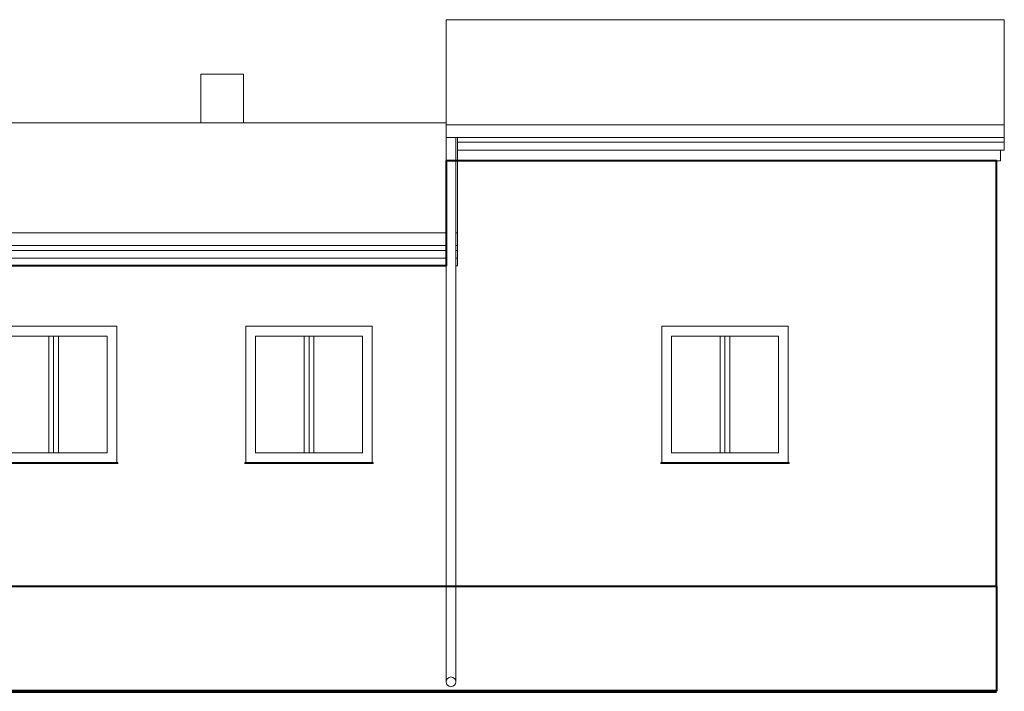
# Model space of a CAD drawing. Header units: millimetres. Extents: x 410204 to 467463, y -88400 to -47908.
# Tile 29 of 30: x 464253 to 465265, y -48598 to -47908. Entities that reach past the tile are written whole.
import ezdxf

# ---------------------------------------------------------------- set-up
doc = ezdxf.new("R2010")
doc.units = ezdxf.units.MM
doc.layers.add('Apow', color=1, linetype='Continuous', lineweight=40)
doc.layers.add('widok', color=136, linetype='Continuous', lineweight=18)

# ---------------------------------------------------------------- blocks, each defined once
blk = doc.blocks.new('okno1 elew')
at = {"layer": 'widok'}
for p, q in [((143787.2, -39352.8), (143787.2, -39472.8)), ((143792.2, -39352.8), (143792.2, -39472.8)), ((143797.2, -39352.8), (143797.2, -39472.8))]:
    blk.add_line(p, q, dxfattribs=at)
for points in [[(143857.2, -39342.8), (143727.2, -39342.8), (143727.2, -39482.8), (143857.2, -39482.8)], [(143847.2, -39352.8), (143737.2, -39352.8), (143737.2, -39472.8), (143847.2, -39472.8)]]:
    blk.add_lwpolyline(points, close=True, dxfattribs=at)
blk.add_lwpolyline([(143857.2, -39482.8), (143858.2, -39482.8), (143858.2, -39483.8), (143726.2, -39483.8), (143726.2, -39482.8), (143727.2, -39482.8)], dxfattribs=at)

msp = doc.modelspace()

# ---------------------------------------------------------------- linework, layer by layer
at = {"layer": 'Apow'}
msp.add_lwpolyline([(461253.2, -48161.3), (461253.2, -48490.3), (462336.2, -48490.3), (462336.2, -48212.1), (462481.2, -48169.1), (462626.2, -48212.1), (462626.2, -48490.3), (463887.2, -48490.3), (463887.2, -48470.3), (464188.2, -48470.3), (464188.2, -48490.3), (465257.2, -48490.3), (465257.2, -48053.3), (464691.4, -48053.3), (464691.4, -48161.3), (461253.2, -48161.3)], dxfattribs=at)
at = {"layer": 'Apow', "color": 5}
msp.add_lwpolyline([(465257.2, -48598.3), (464188.2, -48598.3), (464188.2, -48490.3), (465257.2, -48490.3)], close=True, dxfattribs=at)
at = {"layer": 'widok'}
for p, q in [((464691.4, -47908.3), (464691.4, -48016.3)), ((465265.2, -47908.3), (464691.4, -47908.3)), ((465265.2, -48034.3), (465265.2, -47908.3)), ((463583.2, -48014.2), (464691.4, -48014.2)), ((465265.2, -48016.3), (464691.4, -48016.3)), ((464691.4, -48016.3), (464691.4, -48588.6)), ((464691.4, -48029.3), (465265.2, -48029.3)), ((464701.4, -48029.3), (464701.4, -48588.6)), ((464703.2, -48029.3), (464703.2, -48161.3)), ((464703.2, -48034.3), (465257.2, -48034.3)), ((464703.2, -48042.3), (465261.2, -48042.3)), ((464703.2, -48053.3), (465257.2, -48053.3)), ((465257.2, -48490.3), (465257.2, -48053.3)), ((461245.2, -48127.3), (464691.4, -48127.3)), ((464701.4, -48127.3), (464703.2, -48127.3)), ((461245.2, -48140.3), (464691.4, -48140.3)), ((464701.4, -48140.3), (464703.2, -48140.3)), ((465257.2, -48140.3), (465257.2, -48598.3)), ((463297.9, -48145.3), (464691.4, -48145.3)), ((464701.4, -48145.3), (464703.2, -48145.3)), ((463979.8, -48153.3), (464691.4, -48153.3)), ((464701.4, -48153.3), (464703.2, -48153.3)), ((464072.4, -48161.3), (464691.4, -48161.3)), ((464701.4, -48161.3), (464703.2, -48161.3)), ((464691.4, -48490.3), (464208.7, -48490.3)), ((464701.4, -48490.3), (465257.2, -48490.3))]:
    msp.add_line(p, q, dxfattribs=at)
at = {"layer": 'widok', "lineweight": 70}
msp.add_line((464188.2, -48598.3), (465257.2, -48598.3), dxfattribs=at)
at = {"layer": 'widok'}
for points in [[(464483.2, -48014.2), (464483.2, -47964.2), (464439.2, -47964.2), (464439.2, -48014.2)], [(465257.2, -48053.3), (465261.2, -48053.3), (465261.2, -48042.3), (465265.2, -48042.3), (465265.2, -48034.3), (465257.2, -48034.3)]]:
    msp.add_lwpolyline(points, dxfattribs=at)
msp.add_circle((464696.4, -48588.6), 5, dxfattribs=at)

# ---------------------------------------------------------------- block references
at = {"layer": 'widok', "xscale": -1, "rotation": 359.9999999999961}
for p in [(608080.3, -8880.5), (608342.8, -8880.5), (608770.3, -8880.5)]:
    msp.add_blockref('okno1 elew', p, dxfattribs=at)

doc.saveas('drawing.dxf')
